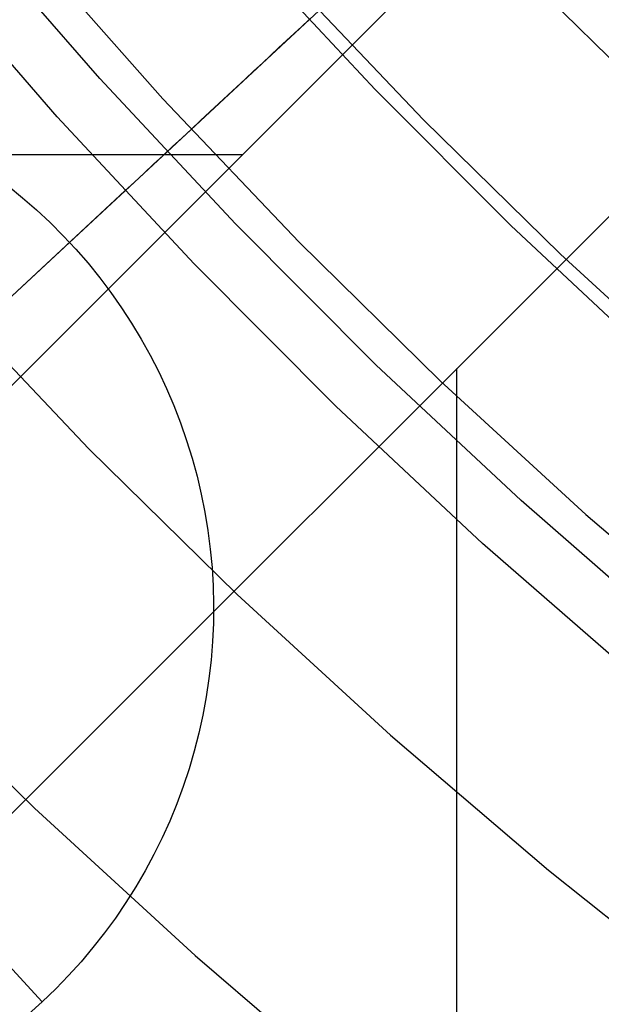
# Model space of a CAD drawing. Header units: millimetres. Extents: x 8929 to 10091, y -2708 to -1691.
# Tile 36 of 196: x 9481 to 9485, y -2090 to -2083. Entities that reach past the tile are written whole.
import ezdxf

# ---------------------------------------------------------------- set-up
doc = ezdxf.new("R2010")
doc.units = ezdxf.units.MM
for name, color, linetype in [('COLOR EXT', 7, 'Continuous'), ('luz', 7, 'Continuous'), ('PLASTICO NEGRO', 7, 'Continuous')]:
    doc.layers.add(name, color=color, linetype=linetype)

msp = doc.modelspace()

# ---------------------------------------------------------------- linework, layer by layer
at = {"layer": 'COLOR EXT', "color": 30, "true_color": 0xff8d00}
for p, q in [((9457.6549, -2109.0276, 21.6035), (9484.5347, -2082.1479, 21.6035)), ((9484.5347, -2082.1479, 25.6035), (9457.6549, -2109.0276, 25.6035)), ((9457.6549, -2109.0276, 23.6035), (9484.5347, -2082.1479, 23.6035)), ((9459.0692, -2110.4418, 25.6035), (9485.9491, -2083.5618, 25.6035)), ((9485.9491, -2083.5618, 21.6035), (9459.0692, -2110.4418, 21.6035)), ((9485.9491, -2083.5618, 23.6035), (9459.0692, -2110.4418, 23.6035)), ((9441.7454, -2084.0742, 21.6035), (9482.6084, -2084.0742, 21.6035)), ((9484.0226, -2126.3514, 21.6035), (9484.0226, -2085.4884, 21.6035))]:
    msp.add_line(p, q, dxfattribs=at)
at = {"layer": 'luz', "color": 7, "true_color": 0xffffff}
for p, q in [((9481.2137, -2082.7291, -21.7129), (9482.0802, -2083.7072, -21.7129)), ((9483.8022, -2083.8466, -22.0204), (9482.9298, -2082.9279, -22.0204)), ((9484.6244, -2083.0385, -22.328), (9485.4996, -2083.8987, -22.328)), ((9482.0802, -2083.7072, -21.7129), (9482.98, -2084.6548, -21.7129)), ((9484.7057, -2084.7347, -22.0204), (9483.8022, -2083.8466, -22.0204)), ((9482.98, -2084.6548, -21.7129), (9483.9119, -2085.5708, -21.7129)), ((9485.6394, -2085.5911, -22.0204), (9484.7057, -2084.7347, -22.0204)), ((9480.6453, -2085.0233, -22.7759), (9481.5913, -2086.0197, -22.7759)), ((9483.9119, -2085.5708, -21.7129), (9484.8749, -2086.454, -21.7129)), ((9481.5913, -2086.0197, -22.7759), (9482.5712, -2086.9828, -22.7759)), ((9484.8749, -2086.454, -21.7129), (9485.8678, -2087.3036, -21.7129)), ((9482.5712, -2086.9828, -22.7759), (9483.5837, -2087.9115, -22.7759)), ((9480.2027, -2087.3845, -23.839), (9481.2305, -2088.3948, -23.839)), ((9483.5837, -2087.9115, -22.7759), (9484.6277, -2088.8047, -22.7759)), ((9481.2305, -2088.3948, -23.839), (9482.2926, -2089.3689, -23.839)), ((9484.6277, -2088.8047, -22.7759), (9485.7019, -2089.6613, -22.7759)), ((9482.2926, -2089.3689, -23.839), (9483.3876, -2090.3058, -23.839))]:
    msp.add_line(p, q, dxfattribs=at)
at = {"layer": 'PLASTICO NEGRO', "color": 254, "true_color": 0xcad1ee}
for p, q in [((9484.8814, -2081.4751, 30.535), (9482.1073, -2084.0569, 33.9035)), ((9481.6638, -2083.572, 33.9035), (9480.8022, -2082.5796, 33.9035)), ((9483.4814, -2083.6455, 34.772), (9482.6162, -2082.7158, 34.772)), ((9481.381, -2083.8262, 35.4035), (9480.5108, -2082.8239, 35.4035)), ((9482.9473, -2083.2751, 34.8824), (9482.9968, -2083.2291, 34.8284)), ((9482.9968, -2083.2291, 34.8284), (9483.0448, -2083.1844, 34.772)), ((9482.8965, -2083.3224, 34.9341), (9482.9473, -2083.2751, 34.8824)), ((9482.8445, -2083.3708, 34.9833), (9482.8965, -2083.3224, 34.9341)), ((9482.7368, -2083.4711, 35.0743), (9482.7912, -2083.4204, 35.0301)), ((9482.7912, -2083.4204, 35.0301), (9482.8445, -2083.3708, 34.9833)), ((9482.6813, -2083.5227, 35.1159), (9482.7368, -2083.4711, 35.0743)), ((9482.6247, -2083.5753, 35.1548), (9482.6813, -2083.5227, 35.1159)), ((9482.5591, -2084.534, 33.9035), (9481.6638, -2083.572, 33.9035)), ((9482.5672, -2083.6288, 35.1911), (9482.6247, -2083.5753, 35.1548)), ((9482.4497, -2083.7383, 35.2553), (9482.5089, -2083.6832, 35.2246)), ((9482.5089, -2083.6832, 35.2246), (9482.5672, -2083.6288, 35.1911)), ((9484.3782, -2084.5448, 34.772), (9483.4814, -2083.6455, 34.772)), ((9482.3897, -2083.794, 35.2833), (9482.4497, -2083.7383, 35.2553)), ((9482.3291, -2083.8504, 35.3083), (9482.3897, -2083.794, 35.2833)), ((9482.2853, -2084.7978, 35.4035), (9481.381, -2083.8262, 35.4035)), ((9482.2679, -2083.9074, 35.3305), (9482.3291, -2083.8504, 35.3083)), ((9482.2062, -2083.9648, 35.3498), (9482.2679, -2083.9074, 35.3305)), ((9482.144, -2084.0227, 35.3662), (9482.2062, -2083.9648, 35.3498)), ((9481.4633, -2084.6562, 33.9035), (9482.1073, -2084.0569, 33.9035)), ((9482.0815, -2084.0809, 35.3796), (9482.144, -2084.0227, 35.3662)), ((9481.9555, -2084.1981, 35.3975), (9482.0186, -2084.1394, 35.3901)), ((9482.0186, -2084.1394, 35.3901), (9482.0815, -2084.0809, 35.3796)), ((9481.8923, -2084.257, 35.402), (9481.9555, -2084.1981, 35.3975)), ((9481.829, -2084.3159, 35.4035), (9481.8923, -2084.257, 35.402)), ((9480.5117, -2085.5418, 35.4035), (9481.829, -2084.3159, 35.4035)), ((9481.0578, -2084.2832, 33.9035), (9481.1529, -2084.3606, 33.9035)), ((9481.1529, -2084.3606, 33.9035), (9481.2452, -2084.4412, 33.9035)), ((9481.2452, -2084.4412, 33.9035), (9481.3347, -2084.5249, 33.9035)), ((9481.3347, -2084.5249, 33.9035), (9481.4212, -2084.6117, 33.9035)), ((9483.4871, -2085.4646, 33.9035), (9482.5591, -2084.534, 33.9035)), ((9485.3056, -2085.4126, 34.772), (9484.3782, -2084.5448, 34.772)), ((9480.5117, -2085.5418, 35.2035), (9481.4633, -2084.6562, 33.9035)), ((9481.4212, -2084.6117, 33.9035), (9481.5047, -2084.7014, 33.9035)), ((9481.5047, -2084.7014, 33.9035), (9481.585, -2084.7939, 33.9035)), ((9481.585, -2084.7939, 33.9035), (9481.6621, -2084.8892, 33.9035)), ((9483.2226, -2085.7377, 35.4035), (9482.2853, -2084.7978, 35.4035)), ((9481.6621, -2084.8892, 33.9035), (9481.7359, -2084.9871, 33.9035)), ((9481.7359, -2084.9871, 33.9035), (9481.8062, -2085.0874, 33.9035)), ((9481.8062, -2085.0874, 33.9035), (9481.8731, -2085.1901, 33.9035)), ((9481.8731, -2085.1901, 33.9035), (9481.9363, -2085.2951, 33.9035)), ((9481.9363, -2085.2951, 33.9035), (9481.9959, -2085.4022, 33.9035)), ((9481.9959, -2085.4022, 33.9035), (9482.0518, -2085.5113, 33.9035)), ((9484.4467, -2086.3626, 33.9035), (9483.4871, -2085.4646, 33.9035)), ((9482.0518, -2085.5113, 33.9035), (9482.1039, -2085.6222, 33.9035)), ((9482.1039, -2085.6222, 33.9035), (9482.1521, -2085.7349, 33.9035)), ((9482.1521, -2085.7349, 33.9035), (9482.1964, -2085.8491, 33.9035)), ((9484.1918, -2086.6447, 35.4035), (9483.2226, -2085.7377, 35.4035)), ((9482.1964, -2085.8491, 33.9035), (9482.2367, -2085.9649, 33.9035)), ((9482.2367, -2085.9649, 33.9035), (9482.273, -2086.0819, 33.9035)), ((9482.273, -2086.0819, 33.9035), (9482.3052, -2086.2002, 33.9035)), ((9482.3052, -2086.2002, 33.9035), (9482.3333, -2086.3194, 33.9035)), ((9482.3333, -2086.3194, 33.9035), (9482.3573, -2086.4396, 33.9035)), ((9485.4367, -2087.227, 33.9035), (9484.4467, -2086.3626, 33.9035)), ((9482.3573, -2086.4396, 33.9035), (9482.3772, -2086.5605, 33.9035)), ((9482.3772, -2086.5605, 33.9035), (9482.3928, -2086.6821, 33.9035)), ((9485.1917, -2087.5177, 35.4035), (9484.1918, -2086.6447, 35.4035)), ((9482.3928, -2086.6821, 33.9035), (9482.4043, -2086.8041, 33.9035)), ((9482.4043, -2086.8041, 33.9035), (9482.4115, -2086.9264, 33.9035)), ((9482.4115, -2086.9264, 33.9035), (9482.4145, -2087.049, 33.9035)), ((9482.4145, -2087.049, 33.9035), (9482.4133, -2087.1715, 33.9035)), ((9482.4133, -2087.1715, 33.9035), (9482.4078, -2087.2939, 33.9035)), ((9482.4078, -2087.2939, 33.9035), (9482.3982, -2087.4161, 33.9035)), ((9482.3982, -2087.4161, 33.9035), (9482.3843, -2087.5379, 33.9035)), ((9482.3843, -2087.5379, 33.9035), (9482.3662, -2087.6591, 33.9035)), ((9482.3662, -2087.6591, 33.9035), (9482.3439, -2087.7796, 33.9035)), ((9482.3439, -2087.7796, 33.9035), (9482.3175, -2087.8993, 33.9035)), ((9482.3175, -2087.8993, 33.9035), (9482.287, -2088.0179, 33.9035)), ((9482.287, -2088.0179, 33.9035), (9482.2524, -2088.1355, 33.9035)), ((9482.2524, -2088.1355, 33.9035), (9482.2138, -2088.2518, 33.9035)), ((9482.2138, -2088.2518, 33.9035), (9482.1711, -2088.3667, 33.9035)), ((9482.1711, -2088.3667, 33.9035), (9482.1246, -2088.4801, 33.9035)), ((9482.1246, -2088.4801, 33.9035), (9482.0741, -2088.5918, 33.9035)), ((9482.0741, -2088.5918, 33.9035), (9482.0199, -2088.7016, 33.9035)), ((9481.2831, -2089.6734, 33.9035), (9480.3975, -2088.7218, 35.2035)), ((9482.0199, -2088.7016, 33.9035), (9481.9618, -2088.8096, 33.9035)), ((9481.9618, -2088.8096, 33.9035), (9481.9001, -2088.9154, 33.9035)), ((9481.9001, -2088.9154, 33.9035), (9481.8348, -2089.0191, 33.9035)), ((9481.8348, -2089.0191, 33.9035), (9481.7659, -2089.1205, 33.9035)), ((9481.7659, -2089.1205, 33.9035), (9481.6935, -2089.2194, 33.9035)), ((9481.6935, -2089.2194, 33.9035), (9481.6178, -2089.3158, 33.9035)), ((9481.6178, -2089.3158, 33.9035), (9481.5388, -2089.4095, 33.9035)), ((9481.5388, -2089.4095, 33.9035), (9481.4566, -2089.5004, 33.9035)), ((9481.4566, -2089.5004, 33.9035), (9481.3714, -2089.5884, 33.9035)), ((9481.3714, -2089.5884, 33.9035), (9481.2831, -2089.6734, 33.9035)), ((9481.192, -2089.7553, 33.9035), (9481.2831, -2089.6734, 33.9035))]:
    msp.add_line(p, q, dxfattribs=at)

doc.saveas('drawing.dxf')
